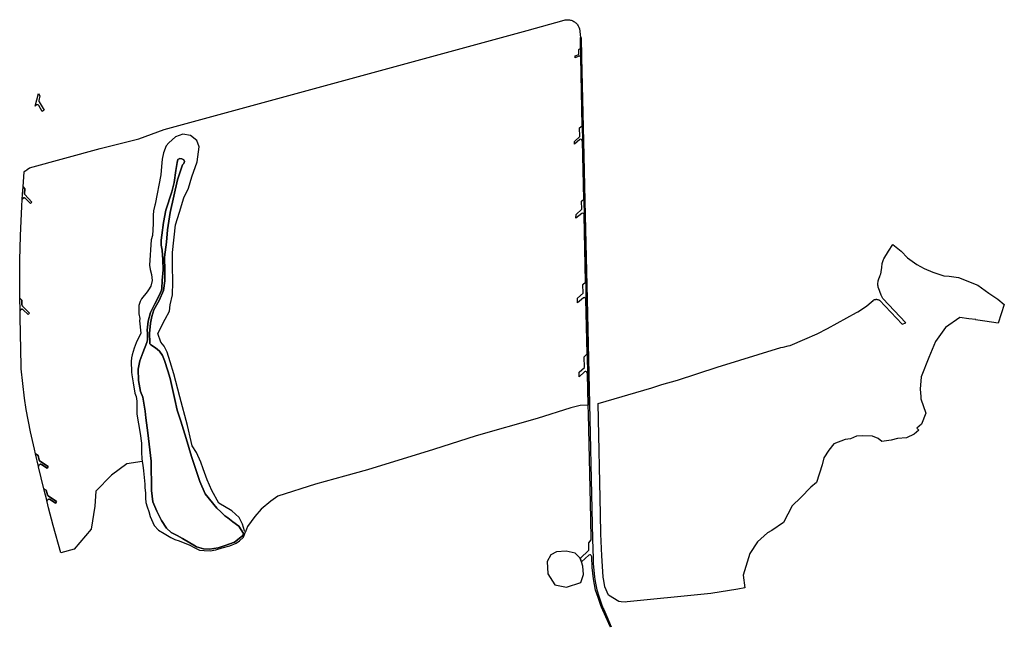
# Model space of a CAD drawing. Header units: metres. Extents: x 178255 to 187880, y 442506 to 446597.
# Tile 11 of 15: x 185342 to 185840, y 443815 to 444121. Entities that reach past the tile are written whole.
import ezdxf

# ---------------------------------------------------------------- set-up
doc = ezdxf.new("R2010")
doc.units = ezdxf.units.M

msp = doc.modelspace()

# ---------------------------------------------------------------- linework, layer by layer
at = {"layer": 'VLK_goot', "linetype": 'Continuous'}
for points in [[(185625.845, 444112.251), (185626.215, 444112.284), (185626.447, 444102.391), (185625.979, 444102.39), (185625.877, 444102.587), (185625.758, 444102.744), (185625.553, 444102.886), (185625.333, 444102.965), (185625.103, 444102.943), (185623.195, 444102.119), (185623.195, 444102.981), (185625.042, 444103.806), (185625.03, 444106.281), (185625.893, 444106.85), (185625.845, 444112.251)], [(185626.447, 444102.391), (185627.401, 444059.782), (185626.911, 444059.782), (185626.568, 444060.439), (185626.321, 444060.716), (185625.952, 444060.839), (185625.566, 444060.767), (185622.773, 444058.393), (185622.777, 444059.775), (185625.516, 444062.274), (185625.422, 444066.549), (185626.752, 444067.64), (185625.979, 444102.39), (185626.447, 444102.391)], [(185351.632, 444084.059), (185352.35, 444082.813), (185351.761, 444080.477), (185351.741, 444080.284), (185351.798, 444079.963), (185351.857, 444079.832), (185354.408, 444075.468), (185353.525, 444074.942), (185351.816, 444077.863), (185351.744, 444077.961), (185351.49, 444078.174), (185351.179, 444078.287), (185350.896, 444078.294), (185350.838, 444078.29), (185350.766, 444078.279), (185350.696, 444078.264), (185350.626, 444078.245), (185350.558, 444078.22), (185350.492, 444078.191), (185350.429, 444078.157), (185350.367, 444078.118), (185350.309, 444078.076), (185350.254, 444078.03), (185350.202, 444077.979), (185350.154, 444077.926), (185350.109, 444077.869), (185350.069, 444077.809), (185350.033, 444077.746), (185350.001, 444077.682), (185349.99, 444077.656), (185351.632, 444084.059)], [(185626.911, 444059.782), (185627.401, 444059.782), (185628.25, 444022.161), (185627.736, 444022.19), (185627.718, 444022.771), (185627.535, 444023.106), (185627.329, 444023.277), (185626.944, 444023.359), (185626.537, 444023.22), (185623.571, 444020.871), (185623.63, 444022.809), (185626.505, 444025.488), (185626.414, 444029.514), (185627.573, 444030.578), (185626.911, 444059.782)], [(185343.782, 444036.789), (185344.711, 444035.741), (185344.559, 444033.114), (185344.645, 444032.877), (185348.221, 444028.994), (185347.494, 444028.278), (185345.067, 444030.913), (185344.895, 444031.039), (185344.578, 444031.155), (185344.24, 444031.155), (185344.171, 444031.14), (185344.126, 444031.13), (185344.056, 444031.11), (185343.987, 444031.085), (185343.921, 444031.055), (185343.857, 444031.021), (185343.795, 444030.983), (185343.737, 444030.94), (185343.681, 444030.893), (185343.629, 444030.843), (185343.58, 444030.789), (185343.535, 444030.732), (185343.495, 444030.671), (185343.458, 444030.608), (185343.426, 444030.543), (185343.399, 444030.476), (185343.377, 444030.407), (185343.359, 444030.336), (185343.354, 444030.31), (185343.533, 444033.102), (185343.782, 444036.789)], [(185627.736, 444022.19), (185628.25, 444022.161), (185629.212, 443979.934), (185628.646, 443979.972), (185628.339, 443980.403), (185627.698, 443980.711), (185627.398, 443980.603), (185624.328, 443977.979), (185624.317, 443980.34), (185627.323, 443982.895), (185627.135, 443987.391), (185628.494, 443988.548), (185627.736, 444022.19)], [(185342.185, 443980.412), (185343.195, 443979.397), (185343.223, 443977.045), (185343.28, 443976.737), (185343.446, 443976.45), (185343.497, 443976.394), (185347.108, 443972.847), (185346.363, 443972.133), (185343.892, 443974.548), (185343.71, 443974.683), (185343.388, 443974.8), (185343.046, 443974.8), (185342.81, 443974.727), (185342.701, 443974.673), (185342.46, 443974.472), (185342.303, 443974.2), (185342.255, 443973.996), (185342.185, 443980.412)], [(185628.646, 443979.972), (185629.212, 443979.934), (185630.059, 443942.084), (185629.484, 443942.145), (185629.161, 443942.822), (185628.945, 443943.13), (185628.653, 443943.253), (185628.314, 443943.299), (185627.972, 443943.165), (185625.264, 443940.636), (185625.176, 443942.924), (185627.972, 443945.329), (185627.818, 443950.656), (185629.251, 443952.175), (185628.646, 443979.972)], [(185629.484, 443942.145), (185630.059, 443942.084), (185631.949, 443858.42), (185632.25, 443848.704), (185632.33, 443846.124), (185632.429, 443844.435), (185632.989, 443839.109), (185633.456, 443836.195), (185634.126, 443832.804), (185635.403, 443829.001), (185634.799, 443828.818), (185633.507, 443832.653), (185632.486, 443838.417), (185631.852, 443844.08), (185631.605, 443849.56), (185631.262, 443850.22), (185630.993, 443850.413), (185630.569, 443850.509), (185630.141, 443850.37), (185626.43, 443846.941), (185625.772, 443848.679), (185630.188, 443852.906), (185630.094, 443856.57), (185631.37, 443858.075), (185631.084, 443868.807), (185629.917, 443921.825), (185629.822, 443926.303), (185629.484, 443942.145)], [(185350.148, 443901.53), (185351.353, 443900.796), (185351.892, 443898.41), (185352.163, 443898.019), (185356.528, 443895.243), (185356.004, 443894.37), (185353.145, 443896.174), (185353.119, 443896.19), (185352.822, 443896.298), (185352.505, 443896.298), (185352.208, 443896.19), (185352.082, 443896.102), (185352.066, 443896.093), (185351.826, 443895.892), (185351.67, 443895.621), (185351.615, 443895.312), (185351.637, 443895.116), (185350.148, 443901.53)], [(185354.332, 443883.961), (185355.563, 443883.222), (185356.127, 443880.918), (185356.133, 443880.898), (185356.155, 443880.829), (185356.182, 443880.761), (185356.214, 443880.696), (185356.251, 443880.633), (185356.291, 443880.573), (185356.336, 443880.515), (185356.385, 443880.461), (185356.437, 443880.411), (185356.493, 443880.364), (185356.519, 443880.344), (185360.739, 443877.565), (185360.174, 443876.713), (185357.426, 443878.5), (185357.419, 443878.504), (185357.116, 443878.614), (185356.794, 443878.614), (185356.49, 443878.504), (185356.376, 443878.426), (185356.334, 443878.403), (185356.102, 443878.209), (185355.951, 443877.947), (185355.899, 443877.65), (185355.909, 443877.518), (185354.332, 443883.961)], [(185640.993, 443813.902), (185638.707, 443819.098), (185637.193, 443822.539), (185636.91, 443823.182), (185636.249, 443824.912), (185635.111, 443827.891), (185634.799, 443828.818), (185635.403, 443829.001)], [(185635.403, 443829.001), (185636.716, 443825.091), (185637.373, 443823.372), (185637.65, 443822.741), (185639.164, 443819.299), (185641.448, 443814.109)]]:
    msp.add_lwpolyline(points, dxfattribs=at)
at = {"layer": 'VLK_wadi', "linetype": 'Continuous'}
for points in [[(185625.923, 444105.102), (185628.25, 444000), (185629.822, 443926.303), (185625.698, 443926.005), (185621.06, 443924.934), (185603.934, 443919.523), (185573.072, 443910.663), (185551.427, 443903.884), (185518.067, 443893.537), (185506.531, 443890.266), (185491.844, 443886.282), (185472.755, 443880.217), (185469.098, 443877.63), (185464.282, 443873.587), (185461.16, 443869.811), (185457.354, 443864.875), (185456.336, 443862.129), (185455.901, 443862.701), (185454.783, 443866.008), (185453.161, 443869.387), (185449.376, 443872.766), (185442.892, 443876.594), (185439.289, 443882.976), (185436.912, 443888.456), (185434.885, 443893.97), (185433.763, 443897.463), (185431.495, 443902.207), (185429.367, 443905.672), (185428.83, 443907.911), (185427.073, 443915.886), (185423.153, 443930.484), (185420.044, 443942.109), (185418.287, 443948.192), (185416.8, 443953.058), (185415.178, 443956.032), (185413.556, 443958.194), (185412.054, 443962.577), (185415.663, 443969.723), (185417.818, 443973.839), (185418.319, 443977.073), (185419.495, 443982.01), (185419.529, 443988.546), (185419.467, 443996.939), (185419.345, 444003.477), (185420.893, 444017.576), (185422.936, 444023.974), (185425.181, 444031.143), (185427.44, 444036.069), (185429.282, 444041.811), (185431.88, 444049.44), (185432.852, 444056.971), (185431.65, 444060.156), (185428.546, 444062.781), (185424.608, 444063.366), (185420.996, 444062.014), (185417.559, 444058.996), (185416.188, 444057.425), (185414.874, 444053.998), (185414.18, 444050.679), (185413.83, 444047.009), (185413.591, 444042.873), (185410.642, 444027.938), (185410.393, 444027.393), (185409.763, 444024.557), (185409.603, 444022.355), (185409.579, 444020.189), (185409.632, 444018.003), (185409.258, 444012.129), (185408.557, 444009.913), (185407.817, 443997.177), (185408.102, 443994.931), (185408.866, 443992.351), (185409.066, 443989.409), (185408.434, 443986.515), (185407.273, 443984.672), (185406.565, 443983.597), (185403.8, 443980.108), (185403.05, 443978.743), (185402.428, 443976.7), (185402.35, 443974.902), (185402.439, 443972.445), (185402.897, 443970.139), (185402.768, 443968.975), (185403.418, 443962.655), (185401.099, 443957.841), (185400.101, 443955.048), (185398.981, 443951.657), (185398.656, 443950.268), (185398.578, 443948.412), (185398.559, 443946.692), (185398.596, 443944.835), (185398.691, 443942.881), (185398.908, 443941.583), (185399.498, 443937.513), (185400.309, 443932.377), (185400.985, 443930.62), (185401.372, 443928.232), (185401.425, 443924.267), (185401.436, 443921.753), (185403.048, 443911.892), (185403.806, 443906.953), (185403.785, 443905.039), (185403.735, 443902.312), (185403.838, 443899.314), (185404.079, 443897.656), (185396.256, 443896.471), (185388.525, 443890.881), (185380.557, 443882.794), (185380.081, 443875.063), (185378.297, 443863.408), (185369.615, 443853.418), (185362.917, 443851.491), (185359.076, 443865.283), (185356.725, 443874.26), (185355.945, 443877.37), (185355.909, 443877.518), (185355.899, 443877.65), (185355.951, 443877.947), (185356.102, 443878.209), (185356.334, 443878.403), (185356.376, 443878.426), (185356.49, 443878.504), (185356.794, 443878.614), (185357.116, 443878.614), (185357.419, 443878.504), (185357.426, 443878.5), (185360.174, 443876.713), (185360.739, 443877.565), (185356.519, 443880.344), (185356.493, 443880.364), (185356.437, 443880.411), (185356.385, 443880.461), (185356.336, 443880.515), (185356.291, 443880.573), (185356.251, 443880.633), (185356.214, 443880.696), (185356.182, 443880.761), (185356.155, 443880.829), (185356.133, 443880.898), (185356.127, 443880.918), (185355.563, 443883.222), (185354.332, 443883.961), (185351.641, 443895.099), (185351.637, 443895.116), (185351.615, 443895.312), (185351.67, 443895.621), (185351.826, 443895.892), (185352.066, 443896.093), (185352.082, 443896.102), (185352.208, 443896.19), (185352.505, 443896.298), (185352.822, 443896.298), (185353.119, 443896.19), (185353.145, 443896.174), (185356.004, 443894.37), (185356.528, 443895.243), (185352.163, 443898.019), (185351.892, 443898.41), (185351.353, 443900.796), (185350.148, 443901.53), (185349.51, 443904.042), (185347.561, 443912.669), (185345.331, 443924.102), (185344.455, 443929.781), (185342.896, 443944.616), (185342.804, 443945.99), (185342.276, 443970.776), (185342.257, 443973.764), (185342.255, 443973.996), (185342.303, 443974.2), (185342.46, 443974.472), (185342.701, 443974.673), (185342.81, 443974.727), (185343.046, 443974.8), (185343.388, 443974.8), (185343.71, 443974.683), (185343.892, 443974.548), (185346.363, 443972.133), (185347.108, 443972.847), (185343.497, 443976.394), (185343.446, 443976.45), (185343.28, 443976.737), (185343.223, 443977.045), (185343.195, 443979.397), (185342.185, 443980.412), (185342.18, 443982.823), (185342.086, 443999.671), (185342.423, 444011.936), (185343.223, 444027.043), (185343.354, 444030.31), (185343.359, 444030.336), (185343.377, 444030.407), (185343.399, 444030.476), (185343.426, 444030.543), (185343.458, 444030.608), (185343.495, 444030.671), (185343.535, 444030.732), (185343.58, 444030.789), (185343.629, 444030.843), (185343.681, 444030.893), (185343.737, 444030.94), (185343.795, 444030.983), (185343.857, 444031.021), (185343.921, 444031.055), (185343.987, 444031.085), (185344.056, 444031.11), (185344.126, 444031.13), (185344.171, 444031.14), (185344.24, 444031.155), (185344.578, 444031.155), (185344.895, 444031.039), (185345.067, 444030.913), (185347.494, 444028.278), (185348.221, 444028.994), (185344.645, 444032.877), (185344.559, 444033.114), (185344.711, 444035.741), (185343.782, 444036.789), (185344.417, 444044.294), (185344.438, 444044.504), (185344.44, 444044.511), (185344.52, 444044.648), (185344.642, 444044.751), (185344.791, 444044.805), (185344.944, 444044.806), (185345.931, 444045.602), (185347.007, 444046.303), (185382.841, 444056.093), (185402.32, 444061.105), (185415.233, 444065.776), (185598.969, 444115.925), (185617.595, 444121.144), (185617.646, 444121.157), (185618.088, 444121.251), (185618.535, 444121.314), (185618.986, 444121.345), (185619.439, 444121.345), (185619.89, 444121.314), (185620.337, 444121.251), (185620.78, 444121.157), (185621.214, 444121.032), (185621.639, 444120.878), (185622.052, 444120.694), (185622.451, 444120.481), (185622.835, 444120.242), (185623.2, 444119.976), (185623.547, 444119.685), (185623.872, 444119.371), (185624.174, 444119.035), (185624.453, 444118.679), (185624.706, 444118.304), (185624.932, 444117.913), (185625.13, 444117.506), (185625.299, 444117.087), (185625.341, 444116.969), (185625.611, 444115.338), (185625.845, 444112.251), (185625.923, 444105.102)], [(185432.852, 444056.971), (185431.65, 444060.156), (185428.546, 444062.781), (185424.608, 444063.366), (185420.996, 444062.014), (185417.559, 444058.996), (185416.188, 444057.425), (185414.874, 444053.998), (185414.18, 444050.679), (185413.83, 444047.009), (185413.591, 444042.873), (185410.642, 444027.938), (185410.393, 444027.393), (185409.763, 444024.557), (185409.603, 444022.355), (185409.579, 444020.189), (185409.632, 444018.003), (185409.258, 444012.129), (185408.557, 444009.913), (185407.817, 443997.177), (185408.102, 443994.931), (185408.866, 443992.351), (185409.066, 443989.409), (185408.434, 443986.515), (185407.273, 443984.672), (185406.565, 443983.597), (185403.8, 443980.108), (185403.05, 443978.743), (185402.428, 443976.7), (185402.35, 443974.902), (185402.439, 443972.445), (185402.897, 443970.139), (185402.768, 443968.975), (185403.418, 443962.655), (185401.099, 443957.841), (185400.101, 443955.048), (185398.981, 443951.657), (185398.656, 443950.268), (185398.578, 443948.412), (185398.559, 443946.692), (185398.596, 443944.835), (185398.691, 443942.881), (185398.908, 443941.583), (185399.498, 443937.513), (185400.309, 443932.377), (185400.985, 443930.62), (185401.372, 443928.232), (185401.425, 443924.267), (185401.436, 443921.753), (185403.048, 443911.892), (185403.806, 443906.953), (185403.785, 443905.039), (185403.735, 443902.312), (185403.838, 443899.314), (185404.079, 443897.656), (185404.341, 443895.847), (185404.813, 443893.057), (185405.415, 443886.224), (185405.453, 443884.464), (185405.676, 443881.851), (185405.8, 443879.123), (185405.95, 443876.898), (185406.585, 443874.841), (185407.486, 443872.375), (185408.135, 443869.912), (185410.184, 443865.337), (185412.401, 443862.992), (185415.263, 443861.266), (185418.51, 443859.309), (185420.645, 443858.318), (185422.843, 443857.656), (185428.232, 443855.334), (185430.653, 443853.954), (185433.117, 443852.921), (185435.415, 443852.644), (185438.508, 443852.591), (185441.279, 443853.044), (185444.616, 443854.051), (185448.495, 443855.111), (185451.681, 443856.39), (185453.299, 443857.63), (185455.264, 443859.486), (185456.336, 443862.129), (185455.901, 443862.701), (185454.783, 443866.008), (185453.161, 443869.387), (185449.376, 443872.766), (185442.892, 443876.594), (185439.289, 443882.976), (185436.912, 443888.456), (185434.885, 443893.97), (185433.763, 443897.463), (185431.495, 443902.207), (185429.367, 443905.672), (185428.83, 443907.911), (185427.073, 443915.886), (185423.153, 443930.484), (185420.044, 443942.109), (185418.287, 443948.192), (185416.8, 443953.058), (185415.178, 443956.032), (185413.556, 443958.194), (185412.054, 443962.577), (185415.663, 443969.723), (185417.818, 443973.839), (185418.319, 443977.073), (185419.495, 443982.01), (185419.529, 443988.546), (185419.467, 443996.939), (185419.345, 444003.477), (185420.893, 444017.576), (185422.936, 444023.974), (185425.181, 444031.143), (185427.44, 444036.069), (185429.282, 444041.811), (185431.88, 444049.44), (185432.852, 444056.971)], [(185435.092, 443853.46), (185431.5, 443854.492), (185431.026, 443854.811), (185424.536, 443858.695), (185421.758, 443860.203), (185418.742, 443861.712), (185416.36, 443864.013), (185413.9, 443867.823), (185411.439, 443872.506), (185409.534, 443877.269), (185408.82, 443883.063), (185408.661, 443897.907), (185406.917, 443912.157), (185405.885, 443919.777), (185405.647, 443923.27), (185404.425, 443930.212), (185403.167, 443933.17), (185402.22, 443938.741), (185401.981, 443944.386), (185402.944, 443948.664), (185404.432, 443952.788), (185406.493, 443957.916), (185406.797, 443959.231), (185406.848, 443960.579), (185406.702, 443962.698), (185406.679, 443964.191), (185407.098, 443968.72), (185408.301, 443973.107), (185410.25, 443977.217), (185412.874, 443982.041), (185413.781, 443984.479), (185413.942, 443985.341), (185414.264, 443989.403), (185414.643, 443994.677), (185414.524, 443999.963), (185414.518, 444000), (185414.274, 444002.09), (185414.16, 444004.679), (185413.759, 444007.184), (185413.718, 444009.72), (185414.039, 444012.236), (185414.857, 444018.742), (185416.038, 444024.932), (185419.16, 444034.24), (185420.215, 444039.019), (185421.118, 444044.976), (185421.729, 444049.081), (185422.105, 444050.604), (185423.105, 444051.018), (185424.187, 444050.978), (185425.155, 444050.493), (185425.494, 444049.527), (185425.236, 444048.536), (185424.47, 444047.857), (185421.972, 444040.345), (185420.07, 444032.089), (185418.279, 444023.724), (185416.932, 444015.033), (185416.301, 444008.738), (185415.344, 444001.081), (185415.469, 443994.183), (185415.498, 443989.184), (185414.913, 443984.22), (185412.651, 443979.292), (185410.045, 443974.536), (185408.972, 443971.191), (185408.259, 443967.75), (185407.914, 443964.254), (185407.788, 443962.755), (185407.862, 443957.969), (185408, 443957.24), (185408.527, 443956.717), (185410.811, 443955.328), (185412.767, 443953.505), (185414.312, 443951.323), (185415.384, 443948.874), (185417.01, 443943.55), (185418.178, 443939.728), (185418.183, 443939.705), (185420.64, 443929.142), (185421.751, 443923.749), (185423.661, 443918.085), (185426.286, 443909.319), (185428.98, 443900.183), (185433.238, 443887.624), (185435.887, 443881.397), (185441.869, 443874.147), (185443.944, 443872.312), (185445.97, 443870.247), (185447.398, 443869.136), (185450.018, 443867.231), (185452.931, 443865.042), (185455.431, 443861.354), (185455.246, 443860.767), (185454.889, 443860.092), (185450.801, 443856.983), (185446.118, 443855.171), (185442.506, 443854.06), (185438.18, 443853.385), (185435.092, 443853.46)], [(185817.825, 443970.573), (185810.665, 443965.592), (185805.51, 443958.39), (185802.099, 443950.43), (185798.309, 443940.576), (185797.854, 443934.284), (185798.05, 443930.59), (185798.157, 443929.508), (185800.735, 443922.155), (185798.536, 443916.545), (185796.111, 443914.574), (185797.059, 443913.573), (185794.824, 443911.526), (185790.887, 443909.759), (185786.385, 443909.318), (185783.119, 443908.523), (185778.352, 443907.905), (185776.499, 443909.318), (185773.586, 443910.554), (185768.466, 443910.642), (185765.553, 443910.554), (185762.463, 443909.141), (185759.815, 443908.876), (185754.077, 443906.67), (185751.517, 443903.403), (185749.045, 443899.519), (185748.163, 443895.988), (185745.338, 443887.073), (185742.513, 443884.778), (185737.393, 443879.481), (185733.068, 443875.332), (185730.773, 443871.095), (185728.654, 443866.858), (185722.74, 443862.797), (185720.595, 443861.56), (185715.413, 443857.059), (185711.617, 443851.145), (185708.17, 443840.115), (185709.12, 443833.811), (185705.441, 443833.178), (185691.852, 443830.979), (185688.558, 443830.544), (185649.553, 443826.698), (185648.558, 443826.6), (185646.469, 443826.765), (185645.221, 443826.864), (185640.069, 443830.103), (185638.202, 443834.326), (185637.618, 443837.501), (185637.399, 443839.146), (185636.971, 443844.793), (185636.676, 443850.034), (185636.257, 443861.109), (185636.084, 443871.13), (185634.748, 443927.111), (185661.93, 443934.954), (185666.983, 443936.649), (185674.978, 443938.936), (185695.06, 443945.485), (185727.269, 443955.363), (185728.412, 443955.667), (185731.012, 443956.22), (185731.997, 443956.38), (185739.401, 443959.612), (185745.693, 443962.427), (185750.822, 443964.966), (185765.629, 443973.108), (185766.188, 443973.425), (185768.578, 443974.918), (185770.859, 443976.575), (185773.018, 443978.387), (185773.984, 443979.286), (185774.064, 443979.342), (185774.226, 443979.443), (185774.395, 443979.533), (185774.569, 443979.611), (185774.749, 443979.676), (185774.933, 443979.729), (185775.119, 443979.769), (185775.309, 443979.795), (185775.499, 443979.808), (185775.69, 443979.808), (185775.881, 443979.795), (185776.07, 443979.769), (185776.257, 443979.729), (185776.441, 443979.676), (185776.62, 443979.611), (185776.795, 443979.533), (185776.963, 443979.443), (185777.125, 443979.342), (185777.152, 443979.324), (185788.751, 443967.206), (185790.5, 443967.929), (185778.911, 443980.294), (185778.032, 443981.973), (185776.622, 443985.564), (185776.555, 443985.853), (185776.459, 443986.399), (185776.401, 443986.951), (185776.381, 443987.505), (185776.401, 443988.06), (185776.459, 443988.611), (185776.555, 443989.157), (185776.689, 443989.696), (185776.86, 443990.223), (185777.068, 443990.737), (185777.304, 443991.222), (185777.6, 443991.956), (185777.851, 443992.73), (185778.048, 443993.52), (185778.093, 443993.741), (185778.302, 443995.886), (185778.509, 443998.012), (185779.243, 444000), (185779.374, 444000.354), (185781.813, 444004.223), (185784.027, 444007.544), (185788.107, 444004.124), (185791.373, 444000.858), (185796.051, 443997.416), (185799.759, 443995.385), (185804.261, 443993.62), (185809.822, 443991.766), (185812.47, 443991.59), (185817.237, 443990.883), (185826.947, 443986.999), (185832.509, 443982.85), (185837.011, 443979.937), (185840.365, 443977.201), (185837.231, 443967.755), (185830.476, 443968.756), (185825.865, 443969.418), (185825.88, 443969.527), (185822.486, 443970.015), (185822.471, 443969.906), (185817.825, 443970.573)], [(185625.834, 443848.667), (185623.265, 443851.383), (185618.641, 443852.337), (185613.797, 443851.97), (185610.861, 443850.429), (185608.953, 443847.126), (185609.394, 443840.887), (185612.843, 443835.309), (185618.788, 443834.062), (185626.054, 443836.41), (185627.375, 443840.52), (185627.008, 443844.777), (185625.834, 443848.667)]]:
    msp.add_lwpolyline(points, dxfattribs=at)
at = {"layer": 'VLK_watergang', "linetype": 'Continuous'}
msp.add_lwpolyline([(185435.092, 443853.46), (185438.18, 443853.385), (185442.506, 443854.06), (185446.118, 443855.171), (185450.801, 443856.983), (185454.889, 443860.092), (185455.246, 443860.767), (185455.431, 443861.354), (185452.931, 443865.042), (185450.018, 443867.231), (185447.398, 443869.136), (185445.97, 443870.247), (185443.944, 443872.312), (185441.869, 443874.147), (185435.887, 443881.397), (185433.238, 443887.624), (185428.98, 443900.183), (185426.286, 443909.319), (185423.661, 443918.085), (185421.751, 443923.749), (185420.64, 443929.142), (185418.183, 443939.705), (185418.178, 443939.728), (185417.01, 443943.55), (185415.384, 443948.874), (185414.312, 443951.323), (185412.767, 443953.505), (185410.811, 443955.328), (185408.527, 443956.717), (185408, 443957.24), (185407.862, 443957.969), (185407.788, 443962.755), (185407.914, 443964.254), (185408.259, 443967.75), (185408.972, 443971.191), (185410.045, 443974.536), (185412.651, 443979.292), (185414.913, 443984.22), (185415.498, 443989.184), (185415.469, 443994.183), (185415.344, 444001.081), (185416.301, 444008.738), (185416.932, 444015.033), (185418.279, 444023.724), (185420.07, 444032.089), (185421.972, 444040.345), (185424.47, 444047.857), (185425.236, 444048.536), (185425.494, 444049.527), (185425.155, 444050.493), (185424.187, 444050.978), (185423.105, 444051.018), (185422.105, 444050.604), (185421.729, 444049.081), (185421.118, 444044.976), (185420.215, 444039.019), (185419.16, 444034.24), (185416.038, 444024.932), (185414.857, 444018.742), (185414.039, 444012.236), (185413.718, 444009.72), (185413.759, 444007.184), (185414.16, 444004.679), (185414.274, 444002.09), (185414.518, 444000), (185414.524, 443999.963), (185414.643, 443994.677), (185414.264, 443989.403), (185413.942, 443985.341), (185413.781, 443984.479), (185412.874, 443982.041), (185410.25, 443977.217), (185408.301, 443973.107), (185407.098, 443968.72), (185406.679, 443964.191), (185406.702, 443962.698), (185406.848, 443960.579), (185406.797, 443959.231), (185406.493, 443957.916), (185404.432, 443952.788), (185402.944, 443948.664), (185401.981, 443944.386), (185402.22, 443938.741), (185403.167, 443933.17), (185404.425, 443930.212), (185405.647, 443923.27), (185405.885, 443919.777), (185406.917, 443912.157), (185408.661, 443897.907), (185408.82, 443883.063), (185409.534, 443877.269), (185411.439, 443872.506), (185413.9, 443867.823), (185416.36, 443864.013), (185418.742, 443861.712), (185421.758, 443860.203), (185424.536, 443858.695), (185431.026, 443854.811), (185431.5, 443854.492), (185435.092, 443853.46)], dxfattribs=at)

doc.saveas('drawing.dxf')
